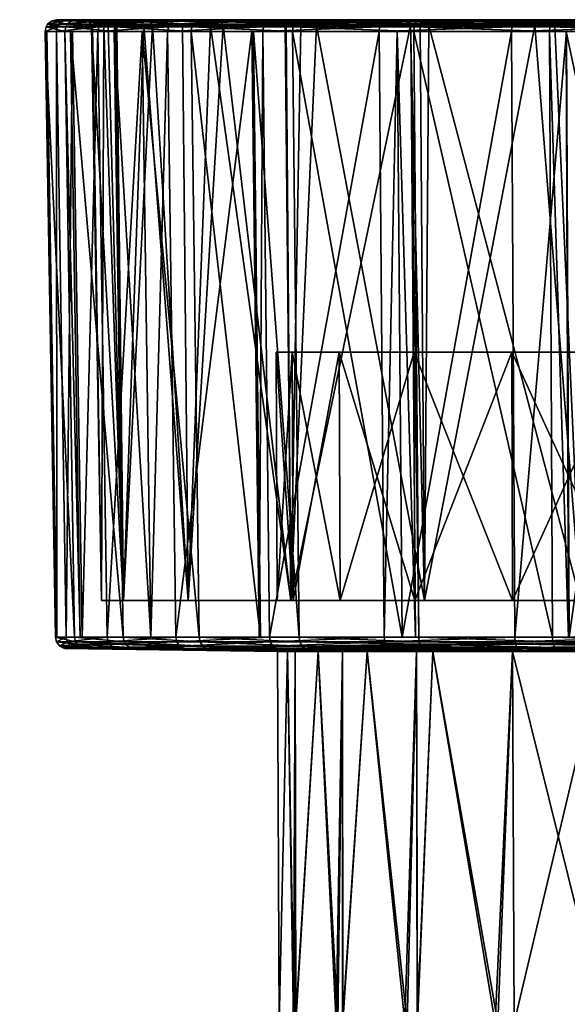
# Model space of a CAD drawing. Extents: x -0.15 to 0.15, y -0.185 to -0.001.
# Tile 24 of 47: x -0.106 to -0.083, y -0.043 to -0.001. Entities that reach past the tile are written whole.
import ezdxf

# ---------------------------------------------------------------- set-up
doc = ezdxf.new("R2010")
doc.units = 0
doc.layers.add('mesh', color=7, linetype='CONTINUOUS')

msp = doc.modelspace()

# ---------------------------------------------------------------- meshes
at = {"layer": 'mesh'}
mesh = msp.add_polyface(dxfattribs=at)
corners = [(-0.095696, -0.001252, 0.052706), (-0.096157, -0.001252, 0.052164), (-0.099757, -0.001252, 0.047929), (-0.100839, -0.001252, 0.045923), (-0.102735, -0.001252, 0.042412), (-0.10382, -0.001252, 0.038718), (-0.104502, -0.001252, 0.036396), (-0.104914, -0.001252, 0.030994), (-0.104979, -0.001252, 0.030144), (-0.104146, -0.001252, 0.02393), (-0.103907, -0.001252, 0.02326), (-0.102039, -0.001252, 0.018024), (-0.100844, -0.001252, 0.016084), (-0.09875, -0.001252, 0.012686), (-0.098719, -0.001048, 0.012711), (-0.094424, -0.001252, 0.008149), (-0.102003, -0.001048, 0.018042), (-0.104107, -0.001048, 0.023939), (-0.104939, -0.001048, 0.030145), (-0.104463, -0.001048, 0.036388), (-0.102698, -0.001048, 0.042396), (-0.099724, -0.001048, 0.047906), (-0.095668, -0.001048, 0.052677), (-0.098669, -0.00094, 0.012749), (-0.094398, -0.001048, 0.008179), (-0.101946, -0.00094, 0.018069), (-0.104046, -0.00094, 0.023954), (-0.104876, -0.00094, 0.030147), (-0.104401, -0.00094, 0.036377), (-0.10264, -0.00094, 0.042372), (-0.099672, -0.00094, 0.047871), (-0.095625, -0.00094, 0.052632), (-0.09739, -0.000989, 0.014176), (-0.099121, -0.001038, 0.017076), (-0.100399, -0.000989, 0.019199), (-0.101964, -0.001038, 0.023781), (-0.102292, -0.001038, 0.024739), (-0.103003, -0.000989, 0.03055), (-0.102958, -0.001038, 0.030996), (-0.102484, -0.000989, 0.036382), (-0.101918, -0.001038, 0.038208), (-0.100765, -0.000989, 0.041979), (-0.099119, -0.001038, 0.044928), (-0.097919, -0.000989, 0.047096), (-0.100868, -0.000806, 0.042023), (-0.102543, -0.000857, 0.036394), (-0.103115, -0.000806, 0.030548), (-0.102407, -0.000806, 0.024713), (-0.102319, -0.000919, 0.024733), (-0.100501, -0.000806, 0.019152), (-0.09748, -0.000806, 0.014109), (-0.098879, -0.025547, 0.044787), (-0.101634, -0.025547, 0.038137), (-0.102573, -0.025547, 0.031), (-0.098879, -0.025547, 0.017213)]
mesh.append_faces([[corners[k] for k in face] for face in [(0, 1, 2, 2), (2, 3, 4, 4), (4, 5, 6, 6), (6, 7, 8, 8), (9, 10, 11, 11), (11, 12, 13, 13), (14, 13, 15, 15), (16, 13, 14, 14), (16, 11, 13, 13), (17, 11, 16, 16), (17, 9, 11, 11), (18, 9, 17, 17), (18, 8, 9, 9), (19, 8, 18, 18), (19, 6, 8, 8), (20, 6, 19, 19), (20, 4, 6, 6), (21, 4, 20, 20), (21, 2, 4, 4), (22, 2, 21, 21), (22, 0, 2, 2), (23, 14, 24, 24), (25, 14, 23, 23), (25, 16, 14, 14), (26, 16, 25, 25), (26, 17, 16, 16), (27, 17, 26, 26), (27, 18, 17, 17), (28, 18, 27, 27), (28, 19, 18, 18), (29, 19, 28, 28), (29, 20, 19, 19), (30, 20, 29, 29), (30, 21, 20, 20), (31, 21, 30, 30), (31, 22, 21, 21), (32, 33, 34, 34), (34, 35, 36, 36), (37, 38, 39, 39), (39, 40, 41, 41), (41, 42, 43, 43), (44, 41, 43, 43), (45, 39, 41, 41), (46, 37, 39, 39), (47, 48, 37, 37), (49, 34, 48, 48), (50, 32, 34, 34), (48, 36, 37, 37), (34, 36, 48, 48), (51, 42, 41, 41), (52, 40, 39, 39), (53, 38, 37, 37), (33, 54, 34, 34)]])
mesh = msp.add_polyface(dxfattribs=at)
corners = [(-0.103858, -0.000787, 0.024), (-0.101946, -0.00094, 0.018069), (-0.101772, -0.000787, 0.018153), (-0.104046, -0.00094, 0.023954), (-0.104683, -0.000787, 0.030152), (-0.104876, -0.00094, 0.030147), (-0.10421, -0.000787, 0.036342), (-0.104401, -0.00094, 0.036377), (-0.102461, -0.000787, 0.042299), (-0.10264, -0.00094, 0.042372), (-0.099512, -0.000787, 0.047761), (-0.099672, -0.00094, 0.047871), (-0.102273, -0.000744, 0.042221), (-0.099344, -0.000744, 0.047646), (-0.10401, -0.000744, 0.036306), (-0.104479, -0.000744, 0.030158), (-0.10366, -0.000744, 0.024048), (-0.101588, -0.000744, 0.018241), (-0.098516, -0.000787, 0.012867), (-0.101652, -0.000744, 0.04052), (-0.102789, -0.000744, 0.03636), (-0.103279, -0.000744, 0.03214), (-0.103226, -0.000744, 0.030548), (-0.103144, -0.000744, 0.028016), (-0.102538, -0.000744, 0.02468), (-0.102397, -0.000744, 0.023904), (-0.101192, -0.000744, 0.020277), (-0.100609, -0.000744, 0.019103), (-0.10097, -0.000744, 0.042065), (-0.099993, -0.000744, 0.044278), (-0.102656, -0.000769, 0.036416), (-0.100868, -0.000806, 0.042023), (-0.103115, -0.000806, 0.030548), (-0.102407, -0.000806, 0.024713), (-0.100501, -0.000806, 0.019152), (-0.102543, -0.000857, 0.036394), (-0.100765, -0.000989, 0.041979), (-0.102484, -0.000989, 0.036382), (-0.103003, -0.000989, 0.03055), (-0.102319, -0.000919, 0.024733)]
mesh.append_faces([[corners[k] for k in face] for face in [(0, 1, 2, 2), (0, 3, 1, 1), (4, 3, 0, 0), (4, 5, 3, 3), (6, 5, 4, 4), (6, 7, 5, 5), (8, 7, 6, 6), (8, 9, 7, 7), (10, 9, 8, 8), (10, 11, 9, 9), (8, 12, 13, 13), (6, 12, 8, 8), (6, 14, 12, 12), (4, 14, 6, 6), (4, 15, 14, 14), (0, 15, 4, 4), (0, 16, 15, 15), (2, 16, 0, 0), (2, 17, 16, 16), (18, 17, 2, 2), (19, 12, 14, 14), (20, 15, 21, 21), (20, 14, 15, 15), (20, 19, 14, 14), (15, 22, 21, 21), (15, 23, 22, 22), (16, 23, 15, 15), (16, 24, 23, 23), (16, 25, 24, 24), (17, 25, 16, 16), (17, 26, 25, 25), (27, 26, 17, 17), (12, 28, 29, 29), (19, 28, 12, 12), (20, 28, 19, 19), (21, 22, 20, 20), (24, 22, 23, 23), (26, 27, 24, 24), (25, 26, 24, 24), (30, 20, 22, 22), (28, 20, 30, 30), (30, 31, 28, 28), (22, 32, 30, 30), (24, 32, 22, 22), (24, 33, 32, 32), (27, 33, 24, 24), (27, 34, 33, 33), (30, 35, 31, 31), (32, 35, 30, 30), (35, 36, 31, 31), (32, 37, 35, 35), (33, 38, 32, 32), (34, 39, 33, 33)]])
mesh = msp.add_polyface(dxfattribs=at)
corners = [(-0.095707, -0.000745, 0.011744), (-0.096677, -0.000746, 0.012862), (-0.097072, -0.000744, 0.013286), (-0.097365, -0.000747, 0.013733), (-0.097476, -0.000747, 0.013881), (-0.097139, -0.000747, 0.01344), (-0.098516, -0.000787, 0.012867), (-0.098669, -0.00094, 0.012749), (-0.094357, -0.00094, 0.008227), (-0.101772, -0.000787, 0.018153), (-0.101946, -0.00094, 0.018069), (-0.095492, -0.000787, 0.052492), (-0.099672, -0.00094, 0.047871), (-0.099512, -0.000787, 0.047761), (-0.095625, -0.00094, 0.052632), (-0.095351, -0.000744, 0.052344), (-0.099344, -0.000744, 0.047646), (-0.102461, -0.000787, 0.042299), (-0.098354, -0.000744, 0.012992), (-0.101588, -0.000744, 0.018241), (-0.094232, -0.000787, 0.008374), (-0.0941, -0.000744, 0.008529), (-0.099373, -0.000744, 0.016616), (-0.100609, -0.000744, 0.019103), (-0.097585, -0.000744, 0.014028), (-0.095328, -0.000744, 0.050692), (-0.09789, -0.000744, 0.047644), (-0.098136, -0.000744, 0.04725), (-0.099993, -0.000744, 0.044278), (-0.102273, -0.000744, 0.042221), (-0.10097, -0.000744, 0.042065), (-0.099258, -0.000745, 0.01647), (-0.098454, -0.000746, 0.015228), (-0.098864, -0.000745, 0.015844), (-0.099063, -0.000745, 0.016156), (-0.093563, -0.000744, 0.009709), (-0.099136, -0.000745, 0.016273), (-0.098011, -0.000806, 0.04716), (-0.094229, -0.000744, 0.051676), (-0.100868, -0.000806, 0.042023), (-0.100501, -0.000806, 0.019152), (-0.09748, -0.000806, 0.014109), (-0.097919, -0.000989, 0.047096), (-0.094113, -0.000857, 0.051553), (-0.100399, -0.000989, 0.019199), (-0.093443, -0.000857, 0.009843), (-0.09739, -0.000989, 0.014176)]
mesh.append_faces([[corners[k] for k in face] for face in [(0, 1, 2, 2), (2, 3, 4, 4), (2, 5, 3, 3), (1, 5, 2, 2), (6, 7, 8, 8), (9, 7, 6, 6), (9, 10, 7, 7), (11, 12, 13, 13), (11, 14, 12, 12), (13, 15, 11, 11), (13, 16, 15, 15), (17, 16, 13, 13), (6, 18, 19, 19), (20, 18, 6, 6), (20, 21, 18, 18), (19, 22, 23, 23), (18, 22, 19, 19), (18, 24, 22, 22), (18, 2, 24, 24), (21, 2, 18, 18), (16, 25, 15, 15), (16, 26, 25, 25), (16, 27, 26, 26), (16, 28, 27, 27), (29, 28, 16, 16), (25, 26, 27, 27), (27, 28, 30, 30), (31, 23, 22, 22), (32, 33, 24, 24), (22, 24, 34, 34), (2, 4, 24, 24), (33, 34, 24, 24), (33, 23, 34, 34), (32, 23, 33, 33), (24, 3, 5, 5), (32, 24, 23, 23), (4, 3, 24, 24), (1, 24, 5, 5), (35, 24, 1, 1), (34, 23, 36, 36), (36, 22, 34, 34), (36, 31, 22, 22), (23, 31, 36, 36), (27, 37, 38, 38), (30, 37, 27, 27), (30, 39, 37, 37), (24, 40, 23, 23), (24, 41, 40, 40), (35, 41, 24, 24), (37, 42, 43, 43), (39, 42, 37, 37), (41, 44, 40, 40), (45, 46, 41, 41)]])
mesh = msp.add_polyface(dxfattribs=at)
corners = [(-0.095707, -0.000745, 0.011744), (-0.097072, -0.000744, 0.013286), (-0.09438, -0.000744, 0.010375), (-0.089045, -0.000762, 0.004986), (-0.089139, -0.000744, 0.005119), (-0.0941, -0.000744, 0.008529), (-0.085044, -0.00094, 0.059151), (-0.09071, -0.001048, 0.056501), (-0.090677, -0.00094, 0.056447), (-0.094232, -0.000787, 0.008374), (-0.089199, -0.00094, 0.0047), (-0.089107, -0.000787, 0.00487), (-0.094357, -0.00094, 0.008227), (-0.098516, -0.000787, 0.012867), (-0.090575, -0.000787, 0.056282), (-0.095625, -0.00094, 0.052632), (-0.095492, -0.000787, 0.052492), (-0.084979, -0.000787, 0.058968), (-0.083396, -0.000851, 0.002406), (-0.090469, -0.000744, 0.056109), (-0.08491, -0.000744, 0.058776), (-0.095351, -0.000744, 0.052344), (-0.086254, -0.000751, 0.003649), (-0.087447, -0.000744, 0.004264), (-0.088568, -0.000744, 0.006163), (-0.089004, -0.000744, 0.055594), (-0.085309, -0.000744, 0.057357), (-0.093563, -0.000744, 0.009709), (-0.091299, -0.000744, 0.007863), (-0.088749, -0.000744, 0.006276), (-0.089522, -0.000744, 0.055248), (-0.092361, -0.000744, 0.053351), (-0.094229, -0.000744, 0.051676), (-0.095328, -0.000744, 0.050692), (-0.08483, -0.000744, 0.004461), (-0.098136, -0.000744, 0.04725), (-0.096677, -0.000746, 0.012862), (-0.089449, -0.000806, 0.055122), (-0.084118, -0.000806, 0.057599), (-0.088666, -0.000806, 0.006426), (-0.083291, -0.000744, 0.00402), (-0.094113, -0.000857, 0.051553), (-0.098011, -0.000806, 0.04716), (-0.093443, -0.000857, 0.009843), (-0.09748, -0.000806, 0.014109), (-0.089391, -0.000989, 0.055026), (-0.084081, -0.000989, 0.057493), (-0.093403, -0.000989, 0.009889), (-0.09739, -0.000989, 0.014176), (-0.088612, -0.000989, 0.006524), (-0.083258, -0.000806, 0.004121), (-0.097919, -0.000989, 0.047096), (-0.094068, -0.001038, 0.051505)]
mesh.append_faces([[corners[k] for k in face] for face in [(0, 1, 2, 2), (3, 4, 5, 5), (6, 7, 8, 8), (9, 10, 11, 11), (9, 12, 10, 10), (13, 12, 9, 9), (14, 15, 16, 16), (14, 8, 15, 15), (17, 8, 14, 14), (17, 6, 8, 8), (10, 18, 11, 11), (14, 19, 20, 20), (16, 19, 14, 14), (16, 21, 19, 19), (11, 5, 9, 9), (11, 3, 5, 5), (22, 3, 11, 11), (22, 23, 3, 3), (24, 4, 3, 3), (5, 2, 1, 1), (19, 25, 26, 26), (5, 27, 2, 2), (5, 28, 27, 27), (4, 28, 5, 5), (4, 29, 28, 28), (24, 29, 4, 4), (3, 23, 24, 24), (19, 30, 25, 25), (19, 31, 30, 30), (21, 31, 19, 19), (21, 32, 31, 31), (21, 33, 32, 32), (34, 29, 24, 24), (30, 31, 32, 32), (33, 35, 32, 32), (27, 28, 29, 29), (27, 36, 0, 0), (27, 0, 2, 2), (30, 37, 38, 38), (32, 37, 30, 30), (29, 39, 27, 27), (40, 39, 29, 29), (32, 41, 37, 37), (42, 41, 32, 32), (27, 43, 44, 44), (39, 43, 27, 27), (37, 45, 46, 46), (41, 45, 37, 37), (43, 47, 48, 48), (39, 47, 43, 43), (39, 49, 47, 47), (50, 49, 39, 39), (51, 52, 41, 41)]])
mesh = msp.add_polyface(dxfattribs=at)
corners = [(-0.080321, -0.000751, 0.001907), (-0.079765, -0.000744, 0.001896), (-0.083303, -0.000744, 0.00273), (-0.086254, -0.000751, 0.003649), (-0.083333, -0.000751, 0.002622), (-0.083729, -0.000744, 0.00283), (-0.083366, -0.000787, 0.002508), (-0.089107, -0.000787, 0.00487), (-0.077251, -0.000751, 0.00151), (-0.07726, -0.000787, 0.001391), (-0.087447, -0.000744, 0.004264), (-0.080703, -0.000744, 0.003279), (-0.077238, -0.000744, 0.001662), (-0.08483, -0.000744, 0.004461), (-0.088568, -0.000744, 0.006163), (-0.078971, -0.00094, 0.060624), (-0.085065, -0.001048, 0.05921), (-0.085044, -0.00094, 0.059151), (-0.083396, -0.000851, 0.002406), (-0.077268, -0.000851, 0.001285), (-0.077279, -0.001048, 0.001136), (-0.083439, -0.001048, 0.002262), (-0.078946, -0.000787, 0.060432), (-0.084979, -0.000787, 0.058968), (-0.089199, -0.00094, 0.0047), (-0.078919, -0.000744, 0.06023), (-0.08491, -0.000744, 0.058776), (-0.090575, -0.000787, 0.056282), (-0.08138, -0.000744, 0.058573), (-0.078401, -0.000744, 0.059033), (-0.084159, -0.000744, 0.057713), (-0.085309, -0.000744, 0.057357), (-0.090469, -0.000744, 0.056109), (-0.077498, -0.000744, 0.002868), (-0.083291, -0.000744, 0.00402), (-0.088749, -0.000744, 0.006276), (-0.089004, -0.000744, 0.055594), (-0.089522, -0.000744, 0.055248), (-0.078388, -0.000806, 0.058914), (-0.084118, -0.000806, 0.057599), (-0.083258, -0.000806, 0.004121), (-0.088666, -0.000806, 0.006426), (-0.07749, -0.000806, 0.002992), (-0.078375, -0.000989, 0.058802), (-0.084081, -0.000989, 0.057493), (-0.089449, -0.000806, 0.055122), (-0.083232, -0.000919, 0.004208), (-0.088612, -0.000989, 0.006524), (-0.07748, -0.000989, 0.003104), (-0.083224, -0.001038, 0.004234)]
mesh.append_faces([[corners[k] for k in face] for face in [(0, 1, 2, 2), (3, 4, 5, 5), (3, 6, 4, 4), (7, 6, 3, 3), (8, 1, 0, 0), (0, 6, 9, 9), (0, 4, 6, 6), (2, 4, 0, 0), (2, 5, 4, 4), (5, 10, 3, 3), (11, 1, 12, 12), (13, 5, 2, 2), (14, 5, 13, 13), (14, 10, 5, 5), (15, 16, 17, 17), (18, 19, 6, 6), (18, 20, 19, 19), (21, 20, 18, 18), (22, 17, 23, 23), (22, 15, 17, 17), (7, 18, 6, 6), (24, 21, 18, 18), (9, 6, 19, 19), (23, 25, 22, 22), (23, 26, 25, 25), (27, 26, 23, 23), (25, 28, 29, 29), (26, 28, 25, 25), (26, 30, 28, 28), (26, 31, 30, 30), (32, 31, 26, 26), (11, 12, 33, 33), (34, 1, 11, 11), (34, 2, 1, 1), (13, 2, 34, 34), (28, 30, 29, 29), (11, 33, 34, 34), (13, 34, 35, 35), (36, 30, 31, 31), (36, 37, 30, 30), (30, 38, 29, 29), (30, 39, 38, 38), (37, 39, 30, 30), (34, 40, 41, 41), (33, 40, 34, 34), (33, 42, 40, 40), (39, 43, 38, 38), (39, 44, 43, 43), (45, 44, 39, 39), (40, 46, 47, 47), (42, 46, 40, 40), (42, 48, 46, 46), (48, 49, 46, 46)]])
mesh = msp.add_polyface(dxfattribs=at)
corners = [(-0.094396, -0.025547, 0.025803), (-0.101634, -0.025547, 0.023863), (-0.098879, -0.025547, 0.017213), (-0.09508, -0.025547, 0.031), (-0.102573, -0.025547, 0.031), (-0.094396, -0.025547, 0.036197), (-0.101634, -0.025547, 0.038137), (-0.09239, -0.025547, 0.04104), (-0.098879, -0.025547, 0.044787), (-0.099405, -0.027117, 0.047679), (-0.096157, -0.001252, 0.052164), (-0.095853, -0.027117, 0.05186), (-0.099757, -0.001252, 0.047929), (-0.100468, -0.027117, 0.045709), (-0.100839, -0.001252, 0.045923), (-0.102339, -0.027117, 0.042241), (-0.102735, -0.001252, 0.042412), (-0.103405, -0.027117, 0.038607), (-0.10382, -0.001252, 0.038718), (-0.104079, -0.027117, 0.036311), (-0.104502, -0.001252, 0.036396), (-0.104484, -0.027117, 0.030994), (-0.104914, -0.001252, 0.030994), (-0.104548, -0.027117, 0.030149), (-0.104979, -0.001252, 0.030144), (-0.103725, -0.027117, 0.024024), (-0.104146, -0.001252, 0.02393), (-0.103492, -0.027117, 0.023371), (-0.103907, -0.001252, 0.02326), (-0.101647, -0.027117, 0.018205), (-0.102039, -0.001252, 0.018024), (-0.100472, -0.027117, 0.016298), (-0.100844, -0.001252, 0.016084), (-0.098405, -0.027117, 0.012944), (-0.09875, -0.001252, 0.012686), (-0.095791, -0.027117, 0.010204), (-0.096094, -0.001252, 0.009901), (-0.094139, -0.027117, 0.008472), (-0.095404, -0.027117, 0.052389), (-0.094497, -0.025547, 0.050497), (-0.097919, -0.000989, 0.047096), (-0.094734, -0.001038, 0.050742), (-0.100765, -0.000989, 0.041979), (-0.099119, -0.001038, 0.044928), (-0.102484, -0.000989, 0.036382), (-0.101918, -0.001038, 0.038208), (-0.102292, -0.001038, 0.024739), (-0.101964, -0.001038, 0.023781), (-0.103003, -0.000989, 0.03055), (-0.102958, -0.001038, 0.030996), (-0.100399, -0.000989, 0.019199), (-0.09739, -0.000989, 0.014176), (-0.099121, -0.001038, 0.017076), (-0.094497, -0.025547, 0.011503)]
mesh.append_faces([[corners[k] for k in face] for face in [(0, 1, 2, 2), (3, 1, 0, 0), (3, 4, 1, 1), (5, 4, 3, 3), (5, 6, 4, 4), (7, 8, 6, 6), (9, 10, 11, 11), (9, 12, 10, 10), (13, 12, 9, 9), (13, 14, 12, 12), (15, 14, 13, 13), (15, 16, 14, 14), (17, 16, 15, 15), (17, 18, 16, 16), (19, 18, 17, 17), (19, 20, 18, 18), (21, 20, 19, 19), (21, 22, 20, 20), (23, 22, 21, 21), (23, 24, 22, 22), (25, 24, 23, 23), (25, 26, 24, 24), (27, 26, 25, 25), (27, 28, 26, 26), (29, 28, 27, 27), (29, 30, 28, 28), (31, 30, 29, 29), (31, 32, 30, 30), (33, 32, 31, 31), (33, 34, 32, 32), (35, 34, 33, 33), (35, 36, 34, 34), (37, 35, 33, 33), (33, 31, 29, 29), (29, 27, 25, 25), (23, 21, 19, 19), (19, 17, 15, 15), (15, 13, 9, 9), (9, 11, 38, 38), (39, 40, 8, 8), (39, 41, 40, 40), (8, 42, 6, 6), (40, 43, 8, 8), (6, 44, 4, 4), (42, 45, 6, 6), (1, 46, 47, 47), (1, 48, 46, 46), (4, 48, 1, 1), (44, 49, 4, 4), (50, 1, 47, 47), (50, 2, 1, 1), (51, 2, 52, 52), (51, 53, 2, 2)]])
mesh = msp.add_polyface(dxfattribs=at)
corners = [(-0.095853, -0.027117, 0.05186), (-0.096157, -0.001252, 0.052164), (-0.095696, -0.001252, 0.052706), (-0.094139, -0.027117, 0.008472), (-0.094424, -0.001252, 0.008149), (-0.096094, -0.001252, 0.009901), (-0.089744, -0.027117, 0.005452), (-0.089959, -0.001252, 0.00508), (-0.089037, -0.027117, 0.004985), (-0.089248, -0.001252, 0.004609), (-0.089379, -0.001252, 0.00468), (-0.083322, -0.027117, 0.002635), (-0.08345, -0.001252, 0.002224), (-0.082639, -0.027117, 0.002511), (-0.08275, -0.001252, 0.002096), (-0.077242, -0.027117, 0.001525), (-0.077282, -0.001252, 0.001096), (-0.082726, -0.001252, 0.059818), (-0.085078, -0.001252, 0.059247), (-0.078985, -0.001252, 0.060725), (-0.089962, -0.001252, 0.056903), (-0.090731, -0.001252, 0.056535), (-0.09875, -0.001252, 0.012686), (-0.094398, -0.001048, 0.008179), (-0.089229, -0.001048, 0.004645), (-0.098719, -0.001048, 0.012711), (-0.09071, -0.001048, 0.056501), (-0.095668, -0.001048, 0.052677), (-0.085065, -0.001048, 0.05921), (-0.07898, -0.001048, 0.060686), (-0.094357, -0.00094, 0.008227), (-0.089199, -0.00094, 0.0047), (-0.098669, -0.00094, 0.012749), (-0.090677, -0.00094, 0.056447), (-0.095625, -0.00094, 0.052632), (-0.085044, -0.00094, 0.059151), (-0.078971, -0.00094, 0.060624), (-0.083439, -0.001048, 0.002262), (-0.077279, -0.001048, 0.001136), (-0.07748, -0.000989, 0.003104), (-0.08223, -0.001038, 0.004039), (-0.083224, -0.001038, 0.004234), (-0.088612, -0.000989, 0.006524), (-0.088976, -0.001038, 0.006786), (-0.093403, -0.000989, 0.009889), (-0.094701, -0.001038, 0.011292), (-0.09739, -0.000989, 0.014176), (-0.097919, -0.000989, 0.047096), (-0.094734, -0.001038, 0.050742), (-0.094068, -0.001038, 0.051505), (-0.089391, -0.000989, 0.055026), (-0.088982, -0.001038, 0.05521), (-0.084081, -0.000989, 0.057493), (-0.082217, -0.001038, 0.057916), (-0.078375, -0.000989, 0.058802), (-0.094113, -0.000857, 0.051553), (-0.083232, -0.000919, 0.004208), (-0.082137, -0.025547, 0.057634), (-0.088787, -0.025547, 0.054879), (-0.094497, -0.025547, 0.050497), (-0.094497, -0.025547, 0.011503), (-0.088787, -0.025547, 0.007121), (-0.082137, -0.025547, 0.004366)]
mesh.append_faces([[corners[k] for k in face] for face in [(0, 1, 2, 2), (3, 4, 5, 5), (6, 7, 4, 4), (8, 9, 10, 10), (11, 12, 9, 9), (13, 14, 12, 12), (15, 16, 14, 14), (9, 7, 10, 10), (4, 7, 9, 9), (17, 18, 19, 19), (18, 20, 21, 21), (22, 5, 4, 4), (23, 9, 24, 24), (23, 4, 9, 9), (25, 4, 23, 23), (26, 2, 27, 27), (26, 21, 2, 2), (28, 21, 26, 26), (28, 18, 21, 21), (29, 18, 28, 28), (29, 19, 18, 18), (30, 24, 31, 31), (30, 23, 24, 24), (32, 23, 30, 30), (33, 27, 34, 34), (33, 26, 27, 27), (35, 28, 26, 26), (36, 29, 28, 28), (37, 16, 38, 38), (12, 16, 37, 37), (12, 14, 16, 16), (24, 37, 31, 31), (24, 12, 37, 37), (9, 12, 24, 24), (39, 40, 41, 41), (42, 43, 44, 44), (44, 45, 46, 46), (47, 48, 49, 49), (50, 51, 52, 52), (52, 53, 54, 54), (55, 49, 50, 50), (56, 41, 42, 42), (53, 57, 54, 54), (52, 57, 53, 53), (51, 58, 52, 52), (50, 58, 51, 51), (49, 59, 50, 50), (45, 60, 46, 46), (44, 60, 45, 45), (43, 61, 44, 44), (42, 61, 43, 43), (41, 62, 42, 42), (62, 40, 39, 39)]])
mesh = msp.add_polyface(dxfattribs=at)
corners = [(-0.089172, -0.027117, 0.005059), (-0.089959, -0.001252, 0.00508), (-0.089744, -0.027117, 0.005452), (-0.089379, -0.001252, 0.00468), (-0.075, -0.014942, 0.031), (-0.080209, -0.014942, 0.050441), (-0.085063, -0.014942, 0.04843), (-0.09243, -0.014942, 0.041063), (-0.094441, -0.014942, 0.036209), (-0.089231, -0.014942, 0.045231), (-0.094441, -0.014942, 0.025791), (-0.09243, -0.014942, 0.020937), (-0.095126, -0.014942, 0.031), (-0.085063, -0.014942, 0.01357), (-0.080209, -0.014942, 0.011559), (-0.089231, -0.014942, 0.016769), (-0.094396, -0.025547, 0.036197), (-0.09239, -0.025547, 0.04104), (-0.089199, -0.025547, 0.045199), (-0.08504, -0.025547, 0.04839), (-0.080197, -0.025547, 0.050396), (-0.075, -0.025547, 0.05108), (-0.08504, -0.025547, 0.01361), (-0.080197, -0.025547, 0.011604), (-0.089199, -0.025547, 0.016801), (-0.09239, -0.025547, 0.02096), (-0.094396, -0.025547, 0.025803), (-0.09508, -0.025547, 0.031), (-0.082614, -0.027117, 0.059403), (-0.078985, -0.001252, 0.060725), (-0.078935, -0.027117, 0.060297), (-0.082726, -0.001252, 0.059818), (-0.08494, -0.027117, 0.058839), (-0.085078, -0.001252, 0.059247), (-0.089747, -0.027117, 0.056531), (-0.089962, -0.001252, 0.056903), (-0.090511, -0.027117, 0.056164), (-0.090731, -0.001252, 0.056535), (-0.095404, -0.027117, 0.052389), (-0.095696, -0.001252, 0.052706), (-0.095853, -0.027117, 0.05186), (-0.094139, -0.027117, 0.008472), (-0.096094, -0.001252, 0.009901), (-0.095791, -0.027117, 0.010204), (-0.094424, -0.001252, 0.008149), (-0.089037, -0.027117, 0.004985), (-0.083322, -0.027117, 0.002635), (-0.089248, -0.001252, 0.004609), (-0.082639, -0.027117, 0.002511), (-0.08345, -0.001252, 0.002224), (-0.077242, -0.027117, 0.001525), (-0.08275, -0.001252, 0.002096), (-0.084081, -0.000989, 0.057493), (-0.088787, -0.025547, 0.054879), (-0.082137, -0.025547, 0.057634), (-0.089391, -0.000989, 0.055026), (-0.094497, -0.025547, 0.050497), (-0.094068, -0.001038, 0.051505), (-0.094734, -0.001038, 0.050742), (-0.093403, -0.000989, 0.009889), (-0.088787, -0.025547, 0.007121), (-0.094497, -0.025547, 0.011503), (-0.088612, -0.000989, 0.006524), (-0.082137, -0.025547, 0.004366), (-0.083224, -0.001038, 0.004234), (-0.08223, -0.001038, 0.004039)]
mesh.append_faces([[corners[k] for k in face] for face in [(0, 1, 2, 2), (0, 3, 1, 1), (4, 5, 6, 6), (4, 7, 8, 8), (4, 9, 7, 7), (6, 9, 4, 4), (4, 10, 11, 11), (4, 12, 10, 10), (8, 12, 4, 4), (4, 13, 14, 14), (4, 15, 13, 13), (11, 15, 4, 4), (8, 16, 12, 12), (7, 17, 8, 8), (9, 18, 7, 7), (6, 19, 9, 9), (6, 20, 19, 19), (5, 20, 6, 6), (5, 21, 20, 20), (14, 22, 23, 23), (13, 22, 14, 14), (13, 24, 22, 22), (15, 24, 13, 13), (15, 25, 24, 24), (11, 25, 15, 15), (11, 26, 25, 25), (10, 26, 11, 11), (10, 27, 26, 26), (12, 27, 10, 10), (12, 16, 27, 27), (28, 29, 30, 30), (28, 31, 29, 29), (32, 31, 28, 28), (32, 33, 31, 31), (34, 33, 32, 32), (34, 35, 33, 33), (36, 35, 34, 34), (36, 37, 35, 35), (38, 37, 36, 36), (38, 39, 37, 37), (40, 39, 38, 38), (41, 42, 43, 43), (2, 44, 41, 41), (45, 3, 0, 0), (46, 47, 45, 45), (48, 49, 46, 46), (50, 51, 48, 48), (52, 53, 54, 54), (55, 56, 53, 53), (57, 58, 56, 56), (59, 60, 61, 61), (62, 63, 60, 60), (64, 65, 63, 63)]])
mesh = msp.add_polyface(dxfattribs=at)
corners = [(-0.088987, -0.027416, 0.005078), (-0.089016, -0.027313, 0.005024), (-0.094111, -0.027313, 0.008506), (-0.085035, -0.027737, 0.013618), (-0.088938, -0.027609, 0.005487), (-0.089501, -0.027609, 0.005874), (-0.092286, -0.027737, 0.04098), (-0.098462, -0.027609, 0.048039), (-0.091237, -0.027737, 0.042797), (-0.089199, -0.025547, 0.016801), (-0.094497, -0.025547, 0.011503), (-0.088787, -0.025547, 0.007121), (-0.09239, -0.025547, 0.02096), (-0.098879, -0.025547, 0.017213), (-0.094396, -0.025547, 0.025803), (-0.09239, -0.025547, 0.04104), (-0.101634, -0.025547, 0.038137), (-0.094396, -0.025547, 0.036197), (-0.089199, -0.025547, 0.045199), (-0.098879, -0.025547, 0.044787), (-0.094497, -0.025547, 0.050497), (-0.08504, -0.025547, 0.04839), (-0.088787, -0.025547, 0.054879), (-0.094441, -0.014942, 0.036209), (-0.09243, -0.014942, 0.041063), (-0.089231, -0.014942, 0.045231), (-0.089037, -0.027117, 0.004985), (-0.089744, -0.027117, 0.005452), (-0.094139, -0.027117, 0.008472), (-0.089172, -0.027117, 0.005059), (-0.088844, -0.0276, 0.005343), (-0.093876, -0.0276, 0.008782), (-0.084803, -0.0276, 0.058456), (-0.089503, -0.027609, 0.056109), (-0.090297, -0.0276, 0.055817), (-0.094407, -0.027609, 0.052545), (-0.095123, -0.0276, 0.052095), (-0.098083, -0.0276, 0.013192), (-0.094398, -0.027609, 0.009448), (-0.088898, -0.027564, 0.005243), (-0.090411, -0.027501, 0.056002), (-0.084842, -0.027564, 0.058563), (-0.095272, -0.027501, 0.052252), (-0.094016, -0.027501, 0.008617), (-0.090488, -0.027313, 0.056127), (-0.084925, -0.027313, 0.058798), (-0.095373, -0.027313, 0.052357), (-0.090511, -0.027117, 0.056164), (-0.08494, -0.027117, 0.058839), (-0.095404, -0.027117, 0.052389), (-0.083309, -0.027313, 0.002677), (-0.091237, -0.027737, 0.019203), (-0.101281, -0.0276, 0.018381), (-0.092286, -0.027737, 0.02102), (-0.08843, -0.027737, 0.016085), (-0.089131, -0.027737, 0.016863), (-0.098455, -0.027609, 0.013952), (-0.085035, -0.027737, 0.048382), (-0.08843, -0.027737, 0.045915), (-0.089131, -0.027737, 0.045137), (-0.093335, -0.027737, 0.039163), (-0.099069, -0.0276, 0.04745), (-0.094308, -0.027737, 0.036169), (-0.101963, -0.0276, 0.042086)]
mesh.append_faces([[corners[k] for k in face] for face in [(0, 1, 2, 2), (3, 4, 5, 5), (6, 7, 8, 8), (9, 10, 11, 11), (12, 10, 9, 9), (12, 13, 10, 10), (14, 13, 12, 12), (15, 16, 17, 17), (18, 19, 15, 15), (18, 20, 19, 19), (21, 20, 18, 18), (21, 22, 20, 20), (23, 15, 17, 17), (24, 18, 15, 15), (25, 21, 18, 18), (26, 27, 28, 28), (26, 29, 27, 27), (5, 4, 30, 30), (31, 5, 30, 30), (32, 33, 34, 34), (34, 35, 36, 36), (37, 38, 31, 31), (30, 39, 31, 31), (34, 40, 41, 41), (36, 40, 34, 34), (36, 42, 40, 40), (39, 43, 31, 31), (39, 0, 43, 43), (40, 44, 45, 45), (42, 44, 40, 40), (42, 46, 44, 44), (0, 2, 43, 43), (44, 47, 48, 48), (46, 47, 44, 44), (46, 49, 47, 47), (1, 28, 2, 2), (1, 26, 28, 28), (50, 26, 1, 1), (51, 52, 53, 53), (31, 3, 5, 5), (31, 54, 3, 3), (38, 54, 31, 31), (37, 55, 38, 38), (37, 51, 55, 55), (56, 52, 51, 51), (3, 30, 4, 4), (57, 34, 33, 33), (58, 35, 34, 34), (59, 36, 35, 35), (8, 36, 59, 59), (8, 7, 36, 36), (60, 61, 6, 6), (62, 63, 60, 60)]])
mesh = msp.add_polyface(dxfattribs=at)
corners = [(-0.084904, -0.027416, 0.058739), (-0.084925, -0.027313, 0.058798), (-0.078929, -0.027313, 0.060254), (-0.083292, -0.027416, 0.002737), (-0.089016, -0.027313, 0.005024), (-0.088987, -0.027416, 0.005078), (-0.083309, -0.027313, 0.002677), (-0.080177, -0.027737, 0.011694), (-0.083955, -0.027609, 0.003421), (-0.081202, -0.027737, 0.011912), (-0.08504, -0.025547, 0.01361), (-0.082137, -0.025547, 0.004366), (-0.080197, -0.025547, 0.011604), (-0.088787, -0.025547, 0.007121), (-0.089199, -0.025547, 0.016801), (-0.080197, -0.025547, 0.050396), (-0.088787, -0.025547, 0.054879), (-0.08504, -0.025547, 0.04839), (-0.082137, -0.025547, 0.057634), (-0.075, -0.025547, 0.05108), (-0.075, -0.025547, 0.058573), (-0.075, -0.025547, 0.003427), (-0.090511, -0.027117, 0.056164), (-0.089747, -0.027117, 0.056531), (-0.08494, -0.027117, 0.058839), (-0.082614, -0.027117, 0.059403), (-0.078935, -0.027117, 0.060297), (-0.077242, -0.027117, 0.001525), (-0.082639, -0.027117, 0.002511), (-0.083322, -0.027117, 0.002635), (-0.088844, -0.0276, 0.005343), (-0.083207, -0.0276, 0.003026), (-0.078025, -0.027609, 0.002162), (-0.077212, -0.0276, 0.001931), (-0.078881, -0.0276, 0.059894), (-0.083966, -0.027609, 0.058576), (-0.084803, -0.0276, 0.058456), (-0.078896, -0.027564, 0.060007), (-0.084842, -0.027564, 0.058563), (-0.090297, -0.0276, 0.055817), (-0.088898, -0.027564, 0.005243), (-0.083239, -0.027564, 0.002916), (-0.07722, -0.027564, 0.001817), (-0.078909, -0.027501, 0.060109), (-0.077228, -0.027501, 0.001715), (-0.090411, -0.027501, 0.056002), (-0.077239, -0.027313, 0.001569), (-0.090488, -0.027313, 0.056127), (-0.089037, -0.027117, 0.004985), (-0.085035, -0.027737, 0.013618), (-0.077098, -0.027737, 0.011039), (-0.080177, -0.027737, 0.050306), (-0.077098, -0.027737, 0.050961), (-0.081202, -0.027737, 0.050088), (-0.085035, -0.027737, 0.048382), (-0.089503, -0.027609, 0.056109), (-0.08843, -0.027737, 0.045915)]
mesh.append_faces([[corners[k] for k in face] for face in [(0, 1, 2, 2), (3, 4, 5, 5), (3, 6, 4, 4), (7, 8, 9, 9), (10, 11, 12, 12), (10, 13, 11, 11), (14, 13, 10, 10), (15, 16, 17, 17), (15, 18, 16, 16), (19, 18, 15, 15), (19, 20, 18, 18), (12, 11, 21, 21), (22, 23, 24, 24), (24, 25, 26, 26), (27, 28, 29, 29), (30, 8, 31, 31), (31, 32, 33, 33), (34, 35, 36, 36), (36, 37, 34, 34), (36, 38, 37, 37), (39, 38, 36, 36), (31, 40, 30, 30), (31, 41, 40, 40), (33, 41, 31, 31), (33, 42, 41, 41), (38, 43, 37, 37), (42, 44, 41, 41), (38, 0, 43, 43), (45, 0, 38, 38), (41, 5, 40, 40), (41, 3, 5, 5), (44, 3, 41, 41), (0, 2, 43, 43), (45, 1, 0, 0), (44, 6, 3, 3), (44, 46, 6, 6), (1, 26, 2, 2), (1, 24, 26, 26), (47, 24, 1, 1), (6, 29, 48, 48), (46, 29, 6, 6), (46, 27, 29, 29), (9, 30, 49, 49), (9, 8, 30, 30), (7, 31, 8, 8), (50, 31, 7, 7), (50, 32, 31, 31), (51, 34, 52, 52), (51, 35, 34, 34), (53, 36, 35, 35), (54, 36, 53, 53), (54, 55, 36, 36), (56, 39, 54, 54)]])
mesh = msp.add_polyface(dxfattribs=at)
corners = [(-0.107093, -0.061904, 0.03413), (-0.104364, -0.061606, 0.033915), (-0.107007, -0.062074, 0.035356), (-0.107234, -0.061625, 0.032125), (-0.10449, -0.061394, 0.031), (-0.107191, -0.061709, 0.028851), (-0.104364, -0.061606, 0.028085), (-0.107096, -0.061896, 0.027873), (-0.101472, -0.061441, 0.036298), (-0.103982, -0.062225, 0.036735), (-0.101847, -0.060937, 0.033693), (-0.101971, -0.060764, 0.031), (-0.103982, -0.062225, 0.025265), (-0.101847, -0.060937, 0.028307), (-0.103623, -0.027416, 0.024049), (-0.103683, -0.027313, 0.024035), (-0.104504, -0.027313, 0.03015), (-0.120707, -0.062415, 0.035941), (-0.120901, -0.061639, 0.031016), (-0.120707, -0.061789, 0.031016), (-0.120901, -0.06227, 0.035978), (-0.120901, -0.062262, 0.026053), (-0.121104, -0.061598, 0.031), (-0.121104, -0.06223, 0.035988), (-0.121104, -0.062222, 0.026043), (-0.14893, -0.061841, 0.031015), (-0.14893, -0.062458, 0.026102), (-0.1197, -0.062419, 0.025858), (-0.1197, -0.061704, 0.028897), (-0.1197, -0.061806, 0.033909), (-0.107219, -0.061654, 0.031002), (-0.1197, -0.061747, 0.030997), (-0.119821, -0.06173, 0.0289), (-0.119821, -0.061832, 0.033906), (-0.119937, -0.061819, 0.028909), (-0.119937, -0.061921, 0.033893), (-0.119996, -0.061953, 0.028923), (-0.119996, -0.062053, 0.033873), (-0.103679, -0.0276, 0.036238), (-0.103997, -0.027609, 0.030994), (-0.104141, -0.0276, 0.030161), (-0.103362, -0.027609, 0.024966), (-0.10333, -0.0276, 0.02412), (-0.103791, -0.027564, 0.036259), (-0.104255, -0.027564, 0.030158), (-0.103441, -0.027564, 0.024093), (-0.103892, -0.027501, 0.036277), (-0.104358, -0.027501, 0.030155), (-0.104036, -0.027313, 0.036303), (-0.104079, -0.027117, 0.036311), (-0.104548, -0.027117, 0.030149), (-0.103725, -0.027117, 0.024024)]
mesh.append_faces([[corners[k] for k in face] for face in [(0, 1, 2, 2), (3, 1, 0, 0), (3, 4, 1, 1), (4, 5, 6, 6), (5, 7, 6, 6), (1, 8, 9, 9), (4, 10, 1, 1), (6, 11, 4, 4), (12, 13, 6, 6), (14, 15, 16, 16), (17, 18, 19, 19), (17, 20, 18, 18), (19, 18, 21, 21), (20, 22, 18, 18), (20, 23, 22, 22), (18, 22, 24, 24), (25, 22, 23, 23), (26, 22, 25, 25), (26, 24, 22, 22), (27, 7, 28, 28), (29, 3, 0, 0), (29, 30, 3, 3), (31, 30, 29, 29), (28, 30, 31, 31), (28, 5, 30, 30), (7, 5, 28, 28), (31, 29, 28, 28), (29, 32, 28, 28), (29, 33, 32, 32), (33, 34, 32, 32), (33, 35, 34, 34), (35, 36, 34, 34), (35, 37, 36, 36), (30, 4, 3, 3), (4, 30, 5, 5), (38, 39, 40, 40), (40, 41, 42, 42), (40, 43, 38, 38), (40, 44, 43, 43), (42, 44, 40, 40), (42, 45, 44, 44), (44, 46, 43, 43), (44, 47, 46, 46), (45, 47, 44, 44), (45, 14, 47, 47), (47, 48, 46, 46), (47, 16, 48, 48), (14, 16, 47, 47), (16, 49, 48, 48), (16, 50, 49, 49), (15, 50, 16, 16), (15, 51, 50, 50)]])
mesh = msp.add_polyface(dxfattribs=at)
corners = [(-0.101472, -0.061441, 0.036298), (-0.100366, -0.060893, 0.036096), (-0.100849, -0.062228, 0.038738), (-0.100734, -0.060445, 0.033589), (-0.101847, -0.060937, 0.033693), (-0.100857, -0.060291, 0.031), (-0.101971, -0.060764, 0.031), (-0.100734, -0.060445, 0.028411), (-0.101847, -0.060937, 0.028307), (-0.100366, -0.060893, 0.025904), (-0.101472, -0.06144, 0.025702), (-0.098766, -0.06085, 0.023819), (-0.100849, -0.062228, 0.023262), (-0.099359, -0.060243, 0.026094), (-0.09972, -0.05985, 0.028509), (-0.09984, -0.059714, 0.031), (-0.09972, -0.05985, 0.033491), (-0.104364, -0.061606, 0.033915), (-0.10449, -0.061394, 0.031), (-0.104364, -0.061606, 0.028085), (-0.103982, -0.062225, 0.025265), (-0.102242, -0.027416, 0.042201), (-0.102299, -0.027313, 0.042224), (-0.099369, -0.027313, 0.047655), (-0.101552, -0.027416, 0.01825), (-0.103683, -0.027313, 0.024035), (-0.103623, -0.027416, 0.024049), (-0.101608, -0.027313, 0.018223), (-0.099069, -0.0276, 0.04745), (-0.101492, -0.027609, 0.042789), (-0.101963, -0.0276, 0.042086), (-0.103364, -0.027609, 0.037023), (-0.103679, -0.0276, 0.036238), (-0.10333, -0.0276, 0.02412), (-0.101487, -0.027609, 0.019201), (-0.101281, -0.0276, 0.018381), (-0.102069, -0.027564, 0.04213), (-0.103791, -0.027564, 0.036259), (-0.103441, -0.027564, 0.024093), (-0.101384, -0.027564, 0.018331), (-0.098083, -0.0276, 0.013192), (-0.103892, -0.027501, 0.036277), (-0.099248, -0.027501, 0.047572), (-0.098254, -0.027501, 0.01306), (-0.104036, -0.027313, 0.036303), (-0.099405, -0.027117, 0.047679), (-0.102339, -0.027117, 0.042241), (-0.104079, -0.027117, 0.036311), (-0.103725, -0.027117, 0.024024), (-0.101647, -0.027117, 0.018205), (-0.09837, -0.027313, 0.012971), (-0.094632, -0.027737, 0.026827), (-0.103362, -0.027609, 0.024966), (-0.104141, -0.0276, 0.030161), (-0.094308, -0.027737, 0.025831), (-0.093335, -0.027737, 0.022837), (-0.094308, -0.027737, 0.036169), (-0.094632, -0.027737, 0.035173), (-0.095071, -0.027737, 0.031), (-0.103997, -0.027609, 0.030994)]
mesh.append_faces([[corners[k] for k in face] for face in [(0, 1, 2, 2), (0, 3, 1, 1), (4, 3, 0, 0), (4, 5, 3, 3), (6, 5, 4, 4), (6, 7, 5, 5), (8, 7, 6, 6), (8, 9, 7, 7), (10, 9, 8, 8), (11, 10, 12, 12), (11, 9, 10, 10), (13, 7, 9, 9), (14, 5, 7, 7), (15, 3, 5, 5), (16, 1, 3, 3), (17, 4, 0, 0), (18, 6, 4, 4), (19, 8, 6, 6), (20, 10, 8, 8), (21, 22, 23, 23), (24, 25, 26, 26), (24, 27, 25, 25), (28, 29, 30, 30), (30, 31, 32, 32), (33, 34, 35, 35), (30, 36, 28, 28), (32, 36, 30, 30), (32, 37, 36, 36), (35, 38, 33, 33), (35, 39, 38, 38), (40, 39, 35, 35), (37, 41, 36, 36), (36, 21, 42, 42), (41, 21, 36, 36), (39, 26, 38, 38), (39, 24, 26, 26), (43, 24, 39, 39), (41, 22, 21, 21), (41, 44, 22, 22), (43, 27, 24, 24), (22, 45, 23, 23), (22, 46, 45, 45), (44, 46, 22, 22), (44, 47, 46, 46), (27, 48, 25, 25), (27, 49, 48, 48), (50, 49, 27, 27), (51, 52, 53, 53), (54, 33, 52, 52), (55, 34, 33, 33), (56, 31, 30, 30), (57, 32, 31, 31), (58, 59, 32, 32)]])
mesh = msp.add_polyface(dxfattribs=at)
corners = [(-0.096927, -0.057706, 0.02658), (-0.096311, -0.05667, 0.026712), (-0.096634, -0.056472, 0.028833), (-0.095056, -0.057329, 0.022747), (-0.095637, -0.058524, 0.022536), (-0.095791, -0.055543, 0.026825), (-0.096209, -0.055332, 0.031), (-0.09726, -0.057463, 0.033236), (-0.097983, -0.058357, 0.033314), (-0.098097, -0.058256, 0.031), (-0.096927, -0.057706, 0.03542), (-0.096311, -0.05667, 0.035288), (-0.095637, -0.058524, 0.039464), (-0.09726, -0.057463, 0.028764), (-0.097371, -0.057378, 0.031), (-0.097983, -0.058357, 0.028686), (-0.096742, -0.056403, 0.031), (-0.096634, -0.056472, 0.033167), (-0.095791, -0.055543, 0.035175), (-0.097641, -0.058648, 0.026433), (-0.094308, -0.027737, 0.025831), (-0.103362, -0.027609, 0.024966), (-0.094632, -0.027737, 0.026827), (-0.094632, -0.027737, 0.035173), (-0.103364, -0.027609, 0.037023), (-0.094308, -0.027737, 0.036169), (-0.095123, -0.0276, 0.052095), (-0.098462, -0.027609, 0.048039), (-0.099069, -0.0276, 0.04745), (-0.101281, -0.0276, 0.018381), (-0.098455, -0.027609, 0.013952), (-0.098083, -0.0276, 0.013192), (-0.095272, -0.027501, 0.052252), (-0.099248, -0.027501, 0.047572), (-0.102069, -0.027564, 0.04213), (-0.098254, -0.027501, 0.01306), (-0.101384, -0.027564, 0.018331), (-0.093876, -0.0276, 0.008782), (-0.094016, -0.027501, 0.008617), (-0.095373, -0.027313, 0.052357), (-0.099369, -0.027313, 0.047655), (-0.102242, -0.027416, 0.042201), (-0.09837, -0.027313, 0.012971), (-0.101608, -0.027313, 0.018223), (-0.094111, -0.027313, 0.008506), (-0.095404, -0.027117, 0.052389), (-0.099405, -0.027117, 0.047679), (-0.098405, -0.027117, 0.012944), (-0.101647, -0.027117, 0.018205), (-0.094139, -0.027117, 0.008472), (-0.104141, -0.0276, 0.030161), (-0.095071, -0.027737, 0.031), (-0.093335, -0.027737, 0.022837), (-0.10333, -0.0276, 0.02412), (-0.092286, -0.027737, 0.02102), (-0.101487, -0.027609, 0.019201), (-0.091237, -0.027737, 0.019203), (-0.092286, -0.027737, 0.04098), (-0.093335, -0.027737, 0.039163), (-0.101492, -0.027609, 0.042789), (-0.101963, -0.0276, 0.042086), (-0.103679, -0.0276, 0.036238), (-0.103997, -0.027609, 0.030994)]
mesh.append_faces([[corners[k] for k in face] for face in [(0, 1, 2, 2), (0, 3, 1, 1), (4, 3, 0, 0), (5, 2, 1, 1), (6, 2, 5, 5), (7, 8, 9, 9), (7, 10, 8, 8), (11, 10, 7, 7), (11, 12, 10, 10), (13, 14, 15, 15), (16, 14, 13, 13), (16, 17, 14, 14), (18, 17, 16, 16), (11, 17, 18, 18), (7, 17, 11, 11), (7, 14, 17, 17), (9, 14, 7, 7), (9, 15, 14, 14), (16, 6, 18, 18), (16, 2, 6, 6), (13, 2, 16, 16), (13, 0, 2, 2), (19, 0, 13, 13), (20, 21, 22, 22), (23, 24, 25, 25), (26, 27, 28, 28), (29, 30, 31, 31), (28, 32, 26, 26), (28, 33, 32, 32), (34, 33, 28, 28), (31, 35, 36, 36), (37, 35, 31, 31), (37, 38, 35, 35), (33, 39, 32, 32), (33, 40, 39, 39), (41, 40, 33, 33), (35, 42, 43, 43), (38, 42, 35, 35), (38, 44, 42, 42), (40, 45, 39, 39), (40, 46, 45, 45), (42, 47, 48, 48), (44, 47, 42, 42), (44, 49, 47, 47), (22, 50, 51, 51), (52, 53, 20, 20), (54, 29, 55, 55), (30, 56, 31, 31), (57, 28, 27, 27), (58, 59, 28, 28), (58, 60, 59, 59), (51, 61, 23, 23), (50, 62, 51, 51)]])
mesh = msp.add_polyface(dxfattribs=at)
corners = [(-0.092286, -0.027737, 0.02102), (-0.092289, -0.043595, 0.021023), (-0.091237, -0.027737, 0.019203), (-0.094308, -0.027737, 0.025831), (-0.094304, -0.043595, 0.02583), (-0.093335, -0.027737, 0.022837), (-0.093335, -0.027737, 0.039163), (-0.094289, -0.043595, 0.036165), (-0.094308, -0.027737, 0.036169), (-0.091237, -0.027737, 0.042797), (-0.092277, -0.043595, 0.040968), (-0.092286, -0.027737, 0.04098), (-0.101487, -0.027609, 0.019201), (-0.094398, -0.027609, 0.009448), (-0.089131, -0.027737, 0.016863), (-0.08843, -0.027737, 0.016085), (-0.089131, -0.027737, 0.045137), (-0.094407, -0.027609, 0.052545), (-0.08843, -0.027737, 0.045915), (-0.089533, -0.043595, 0.017258), (-0.092494, -0.043595, 0.021304), (-0.094356, -0.043595, 0.025959), (-0.094632, -0.027737, 0.026827), (-0.095001, -0.043595, 0.030931), (-0.095071, -0.027737, 0.031), (-0.094632, -0.027737, 0.035173), (-0.09439, -0.043595, 0.035907), (-0.092561, -0.043595, 0.040575), (-0.089628, -0.043595, 0.044641), (-0.089315, -0.043894, 0.017464), (-0.089449, -0.043831, 0.017338), (-0.092337, -0.043868, 0.021391), (-0.094216, -0.043868, 0.035863), (-0.092504, -0.043779, 0.040544), (-0.092403, -0.043868, 0.040489), (-0.094328, -0.043779, 0.035891), (-0.094822, -0.043868, 0.030931), (-0.094937, -0.043779, 0.030931), (-0.094182, -0.043868, 0.026004), (-0.094294, -0.043779, 0.025975), (-0.092438, -0.043779, 0.021335), (-0.089543, -0.043831, 0.044562), (-0.089514, -0.043715, 0.017276), (-0.089609, -0.043715, 0.044624)]
mesh.append_faces([[corners[k] for k in face] for face in [(0, 1, 2, 2), (3, 4, 5, 5), (6, 7, 8, 8), (9, 10, 11, 11), (0, 12, 5, 5), (13, 14, 15, 15), (16, 17, 18, 18), (2, 1, 19, 19), (0, 20, 1, 1), (5, 20, 0, 0), (5, 4, 20, 20), (3, 21, 4, 4), (22, 21, 3, 3), (22, 23, 21, 21), (24, 23, 22, 22), (25, 23, 24, 24), (25, 26, 23, 23), (8, 26, 25, 25), (8, 7, 26, 26), (6, 27, 7, 7), (11, 27, 6, 6), (11, 10, 27, 27), (9, 28, 10, 10), (16, 28, 9, 9), (1, 20, 19, 19), (4, 21, 20, 20), (26, 7, 27, 27), (27, 10, 28, 28), (29, 30, 31, 31), (32, 33, 34, 34), (32, 35, 33, 33), (36, 35, 32, 32), (36, 37, 35, 35), (38, 37, 36, 36), (38, 39, 37, 37), (31, 39, 38, 38), (31, 40, 39, 39), (30, 40, 31, 31), (34, 33, 41, 41), (30, 42, 40, 40), (33, 43, 41, 41), (35, 27, 33, 33), (35, 26, 27, 27), (37, 26, 35, 35), (37, 23, 26, 26), (39, 23, 37, 37), (39, 21, 23, 23), (40, 21, 39, 39), (40, 20, 21, 21), (42, 20, 40, 40), (42, 19, 20, 20), (33, 28, 43, 43), (33, 27, 28, 28)]])
mesh = msp.add_polyface(dxfattribs=at)
corners = [(-0.080159, -0.043595, 0.011777), (-0.080177, -0.027737, 0.011694), (-0.081202, -0.027737, 0.011912), (-0.089131, -0.027737, 0.016863), (-0.089104, -0.043595, 0.016905), (-0.08843, -0.027737, 0.016085), (-0.08843, -0.027737, 0.045915), (-0.089095, -0.043595, 0.045085), (-0.089131, -0.027737, 0.045137), (-0.081202, -0.027737, 0.050088), (-0.084961, -0.043595, 0.048237), (-0.085035, -0.027737, 0.048382), (-0.077098, -0.027737, 0.050961), (-0.080156, -0.043595, 0.050213), (-0.080177, -0.027737, 0.050306), (-0.083966, -0.027609, 0.058576), (-0.081115, -0.043595, 0.011956), (-0.085035, -0.027737, 0.013618), (-0.076187, -0.043595, 0.011034), (-0.077098, -0.027737, 0.011039), (-0.084966, -0.043595, 0.013752), (-0.085659, -0.043595, 0.014075), (-0.089533, -0.043595, 0.017258), (-0.091237, -0.027737, 0.019203), (-0.089628, -0.043595, 0.044641), (-0.085776, -0.043595, 0.047851), (-0.081246, -0.043595, 0.050001), (-0.076325, -0.043595, 0.050957), (-0.089408, -0.043894, 0.044437), (-0.089543, -0.043831, 0.044562), (-0.085679, -0.043868, 0.047699), (-0.08106, -0.043868, 0.012127), (-0.081095, -0.043779, 0.012017), (-0.085563, -0.043868, 0.014227), (-0.076176, -0.043868, 0.011213), (-0.076183, -0.043779, 0.011098), (-0.08119, -0.043868, 0.049831), (-0.081227, -0.043779, 0.04994), (-0.076321, -0.043779, 0.050894), (-0.089514, -0.043715, 0.017276), (-0.089449, -0.043831, 0.017338), (-0.085645, -0.043715, 0.014097), (-0.085762, -0.043715, 0.047829), (-0.089609, -0.043715, 0.044624)]
mesh.append_faces([[corners[k] for k in face] for face in [(0, 1, 2, 2), (3, 4, 5, 5), (6, 7, 8, 8), (9, 10, 11, 11), (12, 13, 14, 14), (9, 15, 14, 14), (16, 2, 17, 17), (0, 2, 16, 16), (18, 1, 0, 0), (18, 19, 1, 1), (17, 20, 16, 16), (17, 21, 20, 20), (5, 21, 17, 17), (5, 4, 21, 21), (3, 22, 4, 4), (23, 22, 3, 3), (8, 7, 24, 24), (6, 25, 7, 7), (11, 25, 6, 6), (11, 10, 25, 25), (9, 26, 10, 10), (14, 26, 9, 9), (14, 13, 26, 26), (12, 27, 13, 13), (0, 16, 18, 18), (20, 21, 16, 16), (4, 22, 21, 21), (24, 7, 25, 25), (25, 10, 26, 26), (26, 13, 27, 27), (28, 29, 30, 30), (31, 32, 33, 33), (34, 32, 31, 31), (34, 35, 32, 32), (36, 37, 38, 38), (30, 37, 36, 36), (33, 39, 40, 40), (33, 41, 39, 39), (32, 41, 33, 33), (30, 42, 37, 37), (29, 42, 30, 30), (29, 43, 42, 42), (41, 22, 39, 39), (41, 21, 22, 22), (32, 21, 41, 41), (32, 16, 21, 21), (35, 16, 32, 32), (35, 18, 16, 16), (37, 26, 27, 27), (42, 26, 37, 37), (42, 25, 26, 26), (43, 25, 42, 42), (43, 24, 25, 25)]])

doc.saveas('drawing.dxf')
